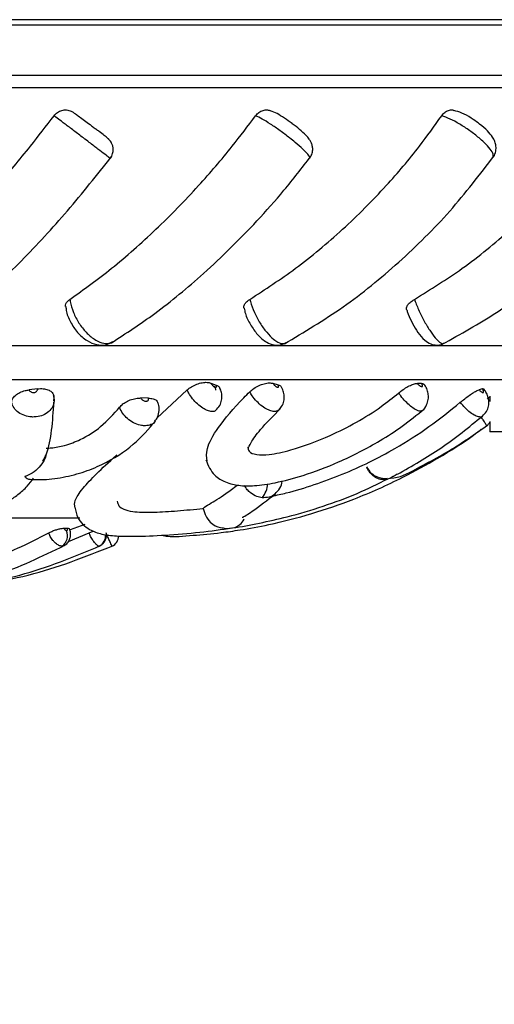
# Model space of a CAD drawing. Header units: millimetres. Extents: x 59 to 109, y 26 to 144.
# Tile 155 of 158: x 75.37 to 77.03, y 140.57 to 144. Entities that reach past the tile are written whole.
import ezdxf

# ---------------------------------------------------------------- set-up
doc = ezdxf.new("R2010")
doc.units = ezdxf.units.MM
doc.styles.add('SLDTEXTSTYLE0', font='TXT', dxfattribs={"width": 0.75})
doc.dimstyles.new('SLDDIMSTYLE0', dxfattribs={"dimtxt": 3.5, "dimasz": 3.302, "dimexe": 0, "dimexo": 0.0625, "dimgap": 0.875, "dimtad": 1, "dimdec": 0, "dimlfac": 20, "dimrnd": 1e-09, "dimzin": 12, "dimdsep": 46, "dimtxsty": 'SLDTEXTSTYLE0', "dimsah": 1, "dimcen": 0.09, "dimadec": 0, "dimazin": 3, "dimtfac": 1, "dimtdec": 0, "dimtofl": 0, "dimtmove": 0, "dimatfit": 3, "dimfxl": 0, "dimfrac": 2, "dimtolj": 1, "dimtzin": 12, "dimarcsym": 0})

# ---------------------------------------------------------------- blocks, each defined once
blk = doc.blocks.new('_D')
at = {"color": 7, "linetype": 'Continuous', "lineweight": 18}
for p, q in [((78.8835, 143.6649), (108.5588, 143.6649)), ((107.5588, 143.6649), (107.5588, 76.3608)), ((75.8335, 76.3608), (108.5588, 76.3608))]:
    blk.add_line(p, q, dxfattribs=at)
for points in [[(107.5588, 143.6649), (107.0508, 140.3629), (108.0668, 140.3629)], [(107.5588, 76.3608), (108.0668, 79.6628), (107.0508, 79.6628)]]:
    blk.add_solid(points, dxfattribs=at)
at = {"color": 7, "linetype": 'Continuous', "lineweight": 18, "insert": (103.047, 105.5185), "char_height": 3.5, "attachment_point": 1, "rotation": 90, "style": 'SLDTEXTSTYLE0'}
blk.add_mtext('1346', dxfattribs=at)

msp = doc.modelspace()

# ---------------------------------------------------------------- linework, layer by layer
at = {"color": 7, "linetype": 'Continuous', "lineweight": 25}
for p, q in [((77.55391, 143.98067), (71.93886, 143.98067)), ((77.55647, 143.99967), (71.94143, 143.99967)), ((77.66056, 143.80467), (71.84605, 143.80467)), ((74.78208, 143.76344), (78.49208, 143.76344)), ((74.78208, 143.76318), (78.53208, 143.76318)), ((74.78208, 142.86318), (77.83208, 142.86318)), ((71.95927, 142.74473), (77.60488, 142.74473)), ((75.43433, 142.71274), (75.40482, 142.70912)), ((75.85065, 142.60984), (75.95651, 142.70858)), ((76.03903, 142.73267), (76.05795, 142.72581)), ((76.25603, 142.73185), (76.27422, 142.72677)), ((76.77485, 142.73135), (76.75983, 142.73128)), ((76.98633, 142.71274), (76.97511, 142.70912)), ((75.82135, 142.68025), (75.795, 142.68073)), ((77.00534, 142.67952), (77.01236, 142.68503)), ((77.01236, 142.68746), (77.01236, 142.66884)), ((77.01236, 142.59879), (77.01236, 142.56229)), ((77.25186, 142.56229), (77.01236, 142.56229)), ((75.38995, 142.40681), (75.38957, 142.40647)), ((76.67471, 142.40681), (76.67401, 142.40647)), ((75.19842, 142.26314), (75.58239, 142.26314)), ((75.52638, 142.22656), (75.53812, 142.22656)), ((75.59899, 142.23965), (75.54763, 142.22124)), ((75.54217, 142.18025), (75.614, 142.21028)), ((75.6511, 142.16488), (75.64935, 142.16422))]:
    msp.add_line(p, q, dxfattribs=at)
at = {"color": 1, "linetype": 'Continuous', "lineweight": 25}
for centre, radius, start, end in [((76.15421, 142.38747), 0.08405, 319.63491, 355.974), ((75.63159, 142.20037), 0.04028, 296.17295, 6.33352)]:
    msp.add_arc(centre, radius, start, end, dxfattribs=at)
at = {"color": 7, "linetype": 'Continuous', "lineweight": 25}
for centre, radius, start, end in [((75.49498, 142.20077), 0.04408, 303.98712, 22.92257), ((75.67782, 142.20071), 0.04, 294.16447, 358.34384)]:
    msp.add_arc(centre, radius, start, end, dxfattribs=at)
for points, knots in [([(75.49194, 143.66488), (75.49574, 143.66904), (75.50334, 143.67738), (75.519, 143.68428), (75.5356, 143.68584), (75.55006, 143.68234), (75.55761, 143.67738), (75.56059, 143.67542)], [0, 0, 0, 0, 0.2150054, 0.4300117, 0.6449629, 0.8598578, 1, 1, 1, 1]), ([(75.56059, 143.67542), (75.56069, 143.67535), (75.56264, 143.67406), (75.56892, 143.66965), (75.58358, 143.65899), (75.60225, 143.64518), (75.61997, 143.6319), (75.6323, 143.62261), (75.63709, 143.61895), (75.63813, 143.61815)], [0, 0, 0, 0, 0.01097157, 0.21711237, 0.423249, 0.62929123, 0.83519511, 0.96397995, 1, 1, 1, 1]), ([(76.1955, 143.66488), (76.19918, 143.66906), (76.20654, 143.67741), (76.22135, 143.68415), (76.23562, 143.68612), (76.24391, 143.68327), (76.2473, 143.6821)], [0, 0, 0, 0, 0.2707253, 0.5414487, 0.812103, 1, 1, 1, 1]), ([(76.32294, 143.63735), (76.31385, 143.64387), (76.29535, 143.65714), (76.2696, 143.67331), (76.25475, 143.67921), (76.24733, 143.68217)], [0, 0, 0, 0, 0.3260332, 0.6630152, 1, 1, 1, 1]), ([(76.84475, 143.66488), (76.84816, 143.66906), (76.85498, 143.67743), (76.86842, 143.68405), (76.87991, 143.68615), (76.886, 143.68395), (76.88771, 143.68333)], [0, 0, 0, 0, 0.2948859, 0.5897734, 0.8845875, 1, 1, 1, 1]), ([(76.95462, 143.65154), (76.95223, 143.65323), (76.93935, 143.66235), (76.91563, 143.67515), (76.89672, 143.68059), (76.88767, 143.6832)], [0, 0, 0, 0, 0.1060406, 0.5719013, 1, 1, 1, 1]), ([(74.89032, 143.02454), (74.9318, 143.05937), (75.01785, 143.13162), (75.15488, 143.26636), (75.2875, 143.41088), (75.40056, 143.54568), (75.4646, 143.62921), (75.49194, 143.66488)], [0, 0, 0, 0, 0.2118102, 0.4394014, 0.6669791, 0.8578275, 1, 1, 1, 1]), ([(75.54755, 143.02454), (75.59594, 143.05937), (75.69632, 143.13162), (75.84825, 143.26636), (75.98969, 143.41088), (76.10573, 143.54568), (76.16864, 143.62921), (76.1955, 143.66488)], [0, 0, 0, 0, 0.21181037, 0.43940128, 0.66697929, 0.85782752, 1, 1, 1, 1]), ([(76.17537, 143.02454), (76.2288, 143.05937), (76.33965, 143.13162), (76.50065, 143.26636), (76.64548, 143.41088), (76.76003, 143.54568), (76.8194, 143.62921), (76.84475, 143.66488)], [0, 0, 0, 0, 0.2118103, 0.4394012, 0.6669791, 0.8578275, 1, 1, 1, 1]), ([(76.38418, 143.5174), (76.38754, 143.52288), (76.39373, 143.53299), (76.3953, 143.54958), (76.39302, 143.56334), (76.38823, 143.57462), (76.38121, 143.58544), (76.36981, 143.59839), (76.35045, 143.61585), (76.33211, 143.6309), (76.32312, 143.63722), (76.32294, 143.63735)], [0, 0, 0, 0, 0.1125404, 0.207294, 0.2899731, 0.3663308, 0.449181, 0.5892485, 0.8072369, 0.9961436, 1, 1, 1, 1]), ([(76.74965, 143.02454), (76.80607, 143.05937), (76.92313, 143.13162), (77.087, 143.26636), (77.22965, 143.41088), (77.33832, 143.54568), (77.39187, 143.62921), (77.41473, 143.66488)], [0, 0, 0, 0, 0.2118102, 0.4394013, 0.6669794, 0.8578274, 1, 1, 1, 1]), ([(77.02374, 143.5201), (77.02435, 143.5207), (77.02995, 143.52626), (77.03403, 143.54051), (77.03502, 143.55881), (77.03047, 143.57582), (77.02103, 143.59323), (77.00462, 143.61259), (76.98089, 143.63394), (76.9623, 143.64639), (76.95462, 143.65154)], [0, 0, 0, 0, 0.0147412, 0.1347265, 0.2365316, 0.3379019, 0.4553737, 0.6400043, 0.8513181, 1, 1, 1, 1]), ([(75.68775, 143.51596), (75.68775, 143.51596), (75.69238, 143.52024), (75.69657, 143.5315), (75.69892, 143.54658), (75.6971, 143.55912), (75.69337, 143.56887), (75.68898, 143.57596), (75.68512, 143.58054), (75.6826, 143.58307), (75.68054, 143.58498), (75.67639, 143.58855), (75.6681, 143.59514), (75.65314, 143.60676), (75.64195, 143.61524), (75.63813, 143.61814)], [0, 0, 0, 0, 0.00002889, 0.11718909, 0.20864635, 0.28484979, 0.34928207, 0.40209041, 0.44074933, 0.46603086, 0.49261831, 0.54084676, 0.73133258, 0.908238, 1, 1, 1, 1]), ([(75.0584, 142.87859), (75.11061, 142.91895), (75.21451, 142.99927), (75.37794, 143.15598), (75.53989, 143.33018), (75.64181, 143.45838), (75.6926, 143.52226)], [0, 0, 0, 0, 0.2522756, 0.5021001, 0.7519044, 1, 1, 1, 1]), ([(75.69229, 142.87317), (75.74268, 142.90592), (75.85044, 142.97598), (76.02276, 143.11844), (76.17356, 143.26668), (76.29746, 143.40616), (76.35765, 143.48324), (76.38859, 143.52287)], [0, 0, 0, 0, 0.2053497, 0.43922, 0.7048938, 0.8482812, 1, 1, 1, 1]), ([(76.29586, 142.86971), (76.36481, 142.91057), (76.50211, 142.99192), (76.69713, 143.15128), (76.87746, 143.32896), (76.97799, 143.46007), (77.02812, 143.52546)], [0, 0, 0, 0, 0.25180181, 0.50141652, 0.75135106, 1, 1, 1, 1]), ([(76.84627, 142.86802), (76.91034, 142.90334), (77.02535, 142.96673), (77.16867, 143.07288), (77.27812, 143.16655), (77.3768, 143.26312), (77.48349, 143.38191), (77.54976, 143.47724), (77.58666, 143.53033)], [0, 0, 0, 0, 0.21852, 0.3921912, 0.5240111, 0.643526, 0.8014898, 1, 1, 1, 1]), ([(75.53215, 142.99928), (75.5322, 143.00238), (75.5323, 143.00866), (75.53851, 143.01761), (75.5449, 143.02251), (75.54755, 143.02454)], [0, 0, 0, 0, 0.3632994, 0.7364256, 1, 1, 1, 1]), ([(76.15491, 142.99321), (76.15435, 142.9951), (76.15299, 142.99975), (76.15713, 143.00866), (76.16501, 143.01759), (76.17234, 143.02251), (76.17537, 143.02454)], [0, 0, 0, 0, 0.2020365, 0.4966594, 0.791628, 1, 1, 1, 1]), ([(76.72548, 142.98402), (76.72382, 142.98604), (76.72049, 142.99008), (76.72216, 142.99889), (76.72865, 143.00862), (76.73846, 143.0176), (76.74637, 143.02251), (76.74965, 143.02454)], [0, 0, 0, 0, 0.21237203, 0.42474131, 0.63713868, 0.84978505, 1, 1, 1, 1]), ([(75.53325, 142.99933), (75.53351, 142.99497), (75.53456, 142.97721), (75.54814, 142.94513), (75.57287, 142.90744), (75.60477, 142.87962), (75.63859, 142.86541), (75.67112, 142.8637), (75.68879, 142.8725), (75.69686, 142.87652)], [0, 0, 0, 0, 0.0558591, 0.2274403, 0.4026437, 0.5855507, 0.7438267, 0.8829514, 1, 1, 1, 1]), ([(76.15541, 142.99332), (76.1566, 142.98742), (76.16044, 142.96848), (76.17695, 142.9354), (76.2021, 142.8996), (76.22939, 142.87596), (76.25822, 142.86497), (76.28304, 142.8642), (76.29592, 142.87102), (76.30112, 142.87377)], [0, 0, 0, 0, 0.0843001, 0.2703217, 0.4570564, 0.660529, 0.7959071, 0.9176531, 1, 1, 1, 1]), ([(76.72374, 142.9856), (76.72512, 142.98139), (76.72989, 142.96671), (76.74344, 142.93907), (76.76285, 142.9067), (76.78158, 142.88391), (76.80374, 142.86865), (76.82636, 142.86422), (76.84318, 142.86576), (76.85045, 142.87084), (76.85207, 142.87198)], [0, 0, 0, 0, 0.0679249, 0.2363147, 0.415113, 0.6206919, 0.7647604, 0.8691357, 0.9707825, 1, 1, 1, 1]), ([(75.34356, 142.66562), (75.34441, 142.66974), (75.34611, 142.67796), (75.35681, 142.69005), (75.37217, 142.70011), (75.38913, 142.7066), (75.4003, 142.70839), (75.40482, 142.70912)], [0, 0, 0, 0, 0.2135575, 0.4271126, 0.6406598, 0.854225, 1, 1, 1, 1]), ([(75.40482, 142.70912), (75.40526, 142.70808), (75.40623, 142.70577), (75.40936, 142.7028), (75.41371, 142.70061), (75.41812, 142.69978), (75.42255, 142.69991), (75.42681, 142.70098), (75.43083, 142.7034), (75.43355, 142.70675), (75.43457, 142.71004), (75.43439, 142.71204), (75.43433, 142.71274)], [0, 0, 0, 0, 0.0918292, 0.2029932, 0.3142352, 0.4256076, 0.4953966, 0.6069543, 0.7185167, 0.8300206, 0.9414019, 1, 1, 1, 1]), ([(75.43433, 142.71274), (75.44094, 142.71317), (75.45416, 142.71403), (75.47148, 142.70993), (75.48428, 142.70232), (75.49067, 142.69305), (75.49105, 142.68654), (75.4912, 142.68402)], [0, 0, 0, 0, 0.2161096, 0.4322258, 0.6481987, 0.8641349, 1, 1, 1, 1]), ([(75.95651, 142.70858), (75.96135, 142.71252), (75.97103, 142.7204), (75.98972, 142.72935), (76.00884, 142.73471), (76.02628, 142.73602), (76.03498, 142.73373), (76.03903, 142.73267)], [0, 0, 0, 0, 0.2053318, 0.4106653, 0.6160041, 0.8213539, 1, 1, 1, 1]), ([(76.03903, 142.73267), (76.03945, 142.73191), (76.04058, 142.72983), (76.04318, 142.72634), (76.04671, 142.7227), (76.04996, 142.72022), (76.05302, 142.71853), (76.05576, 142.71773), (76.05803, 142.71819), (76.05916, 142.71999), (76.05912, 142.72267), (76.05831, 142.72485), (76.05795, 142.72581)], [0, 0, 0, 0, 0.0642248, 0.1749213, 0.2855733, 0.396463, 0.4656546, 0.5776175, 0.6895756, 0.8015837, 0.9133608, 1, 1, 1, 1]), ([(76.05097, 142.72354), (76.05258, 142.71983), (76.05474, 142.71486), (76.05544, 142.70932), (76.05562, 142.70792)], [0, 0, 0, 0, 0.7474848, 1, 1, 1, 1]), ([(76.05703, 142.63846), (76.06185, 142.64357), (76.07127, 142.65354), (76.0774, 142.67253), (76.07808, 142.69072), (76.07552, 142.705), (76.07158, 142.71254), (76.0703, 142.71499)], [0, 0, 0, 0, 0.2484103, 0.4852896, 0.6934419, 0.9007813, 1, 1, 1, 1]), ([(76.05795, 142.72581), (76.06199, 142.72402), (76.06791, 142.72141), (76.06952, 142.71643), (76.07004, 142.71486)], [0, 0, 0, 0, 0.683523, 1, 1, 1, 1]), ([(76.17496, 142.70231), (76.17965, 142.70641), (76.18902, 142.71459), (76.20719, 142.72458), (76.22581, 142.73126), (76.24317, 142.73409), (76.25185, 142.73257), (76.25603, 142.73185)], [0, 0, 0, 0, 0.2030415, 0.4060839, 0.6091314, 0.8121951, 1, 1, 1, 1]), ([(76.25603, 142.73185), (76.25645, 142.73116), (76.25769, 142.72918), (76.2604, 142.72586), (76.26406, 142.72239), (76.26735, 142.7201), (76.27038, 142.71862), (76.27302, 142.71803), (76.2751, 142.7187), (76.27599, 142.72067), (76.2757, 142.72349), (76.27468, 142.72575), (76.27422, 142.72677)], [0, 0, 0, 0, 0.0581974, 0.1690346, 0.2797841, 0.390731, 0.4598723, 0.5719597, 0.6840394, 0.7961975, 0.9081847, 1, 1, 1, 1]), ([(76.27422, 142.72677), (76.27813, 142.72541), (76.28355, 142.72353), (76.28499, 142.71923), (76.28539, 142.71804)], [0, 0, 0, 0, 0.723242, 1, 1, 1, 1]), ([(76.27608, 142.63878), (76.28087, 142.64432), (76.28993, 142.65481), (76.29535, 142.67414), (76.29537, 142.69215), (76.29201, 142.70701), (76.2874, 142.71505), (76.28562, 142.71816)], [0, 0, 0, 0, 0.2508171, 0.4746661, 0.677161, 0.8750216, 1, 1, 1, 1]), ([(76.69441, 142.69801), (76.69961, 142.70216), (76.71, 142.71045), (76.72738, 142.72093), (76.7436, 142.72832), (76.75418, 142.73108), (76.75876, 142.73124), (76.75983, 142.73128)], [0, 0, 0, 0, 0.2321692, 0.4643381, 0.6965148, 0.9287191, 1, 1, 1, 1]), ([(76.75983, 142.73128), (76.76016, 142.73087), (76.7615, 142.7292), (76.76428, 142.72635), (76.76812, 142.72331), (76.77185, 142.72122), (76.77463, 142.72045), (76.77675, 142.72063), (76.77808, 142.72174), (76.77831, 142.72416), (76.77731, 142.72748), (76.77568, 142.73005), (76.77485, 142.73135)], [0, 0, 0, 0, 0.035544, 0.146058, 0.2571215, 0.3689272, 0.4813292, 0.55269, 0.6643995, 0.7761392, 0.8873546, 1, 1, 1, 1]), ([(76.77485, 142.73135), (76.77813, 142.73122), (76.7821, 142.73107), (76.7828, 142.72845), (76.78292, 142.72799)], [0, 0, 0, 0, 0.8223698, 1, 1, 1, 1]), ([(76.77638, 142.63664), (76.77664, 142.63679), (76.78392, 142.64106), (76.79228, 142.65492), (76.79875, 142.67431), (76.79888, 142.69267), (76.79426, 142.70954), (76.78901, 142.72167), (76.78387, 142.72715), (76.78301, 142.72806)], [0, 0, 0, 0, 0.0088194, 0.248427, 0.4429177, 0.6134504, 0.7801548, 0.9632259, 1, 1, 1, 1]), ([(76.90968, 142.66562), (76.91472, 142.66974), (76.92478, 142.67796), (76.94142, 142.69005), (76.95677, 142.70011), (76.96837, 142.7066), (76.97317, 142.70839), (76.97511, 142.70912)], [0, 0, 0, 0, 0.2135542, 0.4271094, 0.640659, 0.8542236, 1, 1, 1, 1]), ([(76.97511, 142.70912), (76.97604, 142.70808), (76.97808, 142.70577), (76.9816, 142.7028), (76.98513, 142.70061), (76.98775, 142.69978), (76.98973, 142.69991), (76.99097, 142.70098), (76.99116, 142.7034), (76.99011, 142.70675), (76.9883, 142.71004), (76.98683, 142.71204), (76.98633, 142.71274)], [0, 0, 0, 0, 0.0918213, 0.202985, 0.3142294, 0.4255977, 0.4953904, 0.6069457, 0.7185136, 0.8300233, 0.9413972, 1, 1, 1, 1]), ([(76.98633, 142.71274), (76.98881, 142.71351), (76.99151, 142.71435), (76.99131, 142.71291), (76.9913, 142.71279)], [0, 0, 0, 0, 0.9179358, 1, 1, 1, 1]), ([(76.98721, 142.61771), (76.99231, 142.62268), (77.00226, 142.63238), (77.00882, 142.65124), (77.01013, 142.66919), (77.00678, 142.68603), (77.00065, 142.7008), (76.99389, 142.70897), (76.99094, 142.71253)], [0, 0, 0, 0, 0.1983797, 0.3864992, 0.5464245, 0.7036001, 0.8709506, 1, 1, 1, 1]), ([(75.49109, 142.6711), (75.49191, 142.67577), (75.49303, 142.68219), (75.49061, 142.68807), (75.48995, 142.68966)], [0, 0, 0, 0, 0.7288827, 1, 1, 1, 1]), ([(75.49153, 142.68003), (75.49231, 142.67651), (75.49331, 142.67197), (75.49188, 142.66763), (75.49156, 142.66666)], [0, 0, 0, 0, 0.7763115, 1, 1, 1, 1]), ([(75.72055, 142.64856), (75.72419, 142.65251), (75.73146, 142.66041), (75.7484, 142.67047), (75.76748, 142.67765), (75.78362, 142.68062), (75.79232, 142.6807), (75.795, 142.68073)], [0, 0, 0, 0, 0.2249429, 0.44989, 0.6748429, 0.8998192, 1, 1, 1, 1]), ([(75.795, 142.68073), (75.79508, 142.68055), (75.79574, 142.67907), (75.79761, 142.67628), (75.80139, 142.67292), (75.80591, 142.67048), (75.81008, 142.6694), (75.81401, 142.66929), (75.81751, 142.67013), (75.82042, 142.67235), (75.8219, 142.67555), (75.82186, 142.67839), (75.82143, 142.67998), (75.82135, 142.68025)], [0, 0, 0, 0, 0.01439874, 0.12553454, 0.23695282, 0.34869871, 0.46066977, 0.53122156, 0.64276325, 0.75431109, 0.86563516, 0.97673001, 1, 1, 1, 1]), ([(75.82135, 142.68025), (75.82698, 142.67976), (75.83823, 142.67876), (75.84982, 142.67281), (75.85272, 142.66682), (75.85404, 142.66408)], [0, 0, 0, 0, 0.3510308, 0.70207773, 1, 1, 1, 1]), ([(76.02671, 142.46053), (76.02476, 142.47408), (76.02039, 142.50459), (76.06362, 142.58014), (76.12372, 142.65168), (76.16784, 142.69527), (76.17496, 142.70231)], [0, 0, 0, 0, 0.2499427, 0.5624798, 0.9293365, 1, 1, 1, 1]), ([(76.16897, 142.51037), (76.16942, 142.50472), (76.17049, 142.49113), (76.19725, 142.48225), (76.24654, 142.4823), (76.33582, 142.50198), (76.4417, 142.54134), (76.54763, 142.5951), (76.62847, 142.64519), (76.67435, 142.68194), (76.69441, 142.69801)], [0, 0, 0, 0, 0.0659643, 0.1588118, 0.2519111, 0.3791723, 0.5957279, 0.7413668, 0.8869303, 1, 1, 1, 1]), ([(77.01236, 142.67036), (77.01225, 142.6705), (77.01138, 142.67167), (77.00923, 142.67445), (77.00619, 142.67838), (77.00434, 142.68073), (77.00371, 142.68154)], [0, 0, 0, 0, 0.0562792, 0.4593867, 0.8142493, 1, 1, 1, 1]), ([(75.45325, 142.46026), (75.457, 142.46775), (75.47363, 142.50101), (75.48511, 142.56811), (75.4895, 142.63336), (75.49173, 142.66662)], [0, 0, 0, 0, 0.124733, 0.553931, 1, 1, 1, 1]), ([(75.46456, 142.5057), (75.47045, 142.50601), (75.49157, 142.50712), (75.53395, 142.51508), (75.59581, 142.53935), (75.66371, 142.58359), (75.70022, 142.62532), (75.72055, 142.64856)], [0, 0, 0, 0, 0.0532332, 0.1907088, 0.3662284, 0.6470613, 1, 1, 1, 1]), ([(75.84397, 142.59971), (75.8474, 142.60425), (75.85578, 142.61529), (75.85937, 142.6367), (75.85862, 142.65436), (75.85463, 142.66254), (75.85391, 142.66401)], [0, 0, 0, 0, 0.2470145, 0.6015673, 0.9282555, 1, 1, 1, 1]), ([(76.02154, 142.46515), (76.02998, 142.44571), (76.0444, 142.41252), (76.08372, 142.38926), (76.11369, 142.37975), (76.14602, 142.37423), (76.19345, 142.37369), (76.26882, 142.38477), (76.3688, 142.41123), (76.49416, 142.45862), (76.61073, 142.51863), (76.71022, 142.58269), (76.75828, 142.62195), (76.78322, 142.64232)], [0, 0, 0, 0, 0.0907201, 0.1548123, 0.1919581, 0.2238143, 0.2985277, 0.3871724, 0.4985449, 0.6367439, 0.8033431, 0.8979889, 1, 1, 1, 1]), ([(76.16715, 142.50761), (76.16753, 142.50723), (76.16954, 142.50523), (76.1785, 142.52582), (76.21025, 142.57111), (76.25664, 142.61832), (76.28203, 142.64415)], [0, 0, 0, 0, 0.0588136, 0.3101366, 0.622517, 1, 1, 1, 1]), ([(76.25315, 142.33856), (76.26944, 142.34203), (76.31721, 142.35218), (76.40017, 142.37796), (76.49829, 142.41366), (76.59322, 142.45644), (76.69536, 142.51103), (76.80201, 142.57907), (76.87378, 142.63676), (76.90968, 142.66562)], [0, 0, 0, 0, 0.07024148, 0.20590559, 0.34144383, 0.47662543, 0.61206676, 0.80590214, 1, 1, 1, 1]), ([(76.6902, 142.41465), (76.74183, 142.44396), (76.84834, 142.50443), (76.93972, 142.57923), (76.9868, 142.61776)], [0, 0, 0, 0, 0.4848229, 1, 1, 1, 1]), ([(75.41074, 142.39724), (75.41985, 142.39665), (75.45185, 142.39459), (75.51416, 142.40133), (75.59059, 142.41959), (75.68176, 142.45654), (75.77295, 142.51597), (75.82221, 142.57323), (75.84633, 142.60126)], [0, 0, 0, 0, 0.0553982, 0.1947107, 0.3365654, 0.4758806, 0.7433762, 1, 1, 1, 1]), ([(75.86813, 142.20228), (75.87461, 142.20087), (75.89905, 142.19555), (75.97041, 142.20114), (76.06182, 142.20912), (76.15082, 142.22168), (76.25387, 142.24051), (76.3871, 142.27422), (76.54687, 142.32912), (76.69684, 142.39553), (76.83541, 142.47206), (76.92707, 142.52862), (76.974, 142.565), (76.98289, 142.5719)], [0, 0, 0, 0, 0.03969127, 0.14978206, 0.24582682, 0.30552957, 0.39302979, 0.51520843, 0.63058617, 0.76523375, 0.86604806, 0.97460369, 1, 1, 1, 1]), ([(76.66448, 142.40091), (76.66494, 142.40093), (76.69877, 142.40174), (76.7551, 142.43441), (76.87712, 142.49629), (76.96026, 142.55509), (77.00439, 142.58631)], [0, 0, 0, 0, 0.003941, 0.2882857, 0.6222265, 1, 1, 1, 1]), ([(77.00073, 142.58469), (77.0028, 142.5858), (77.00773, 142.58845), (77.01066, 142.59328), (77.01236, 142.59608)], [0, 0, 0, 0, 0.4192603, 1, 1, 1, 1]), ([(75.46348, 142.4819), (75.46343, 142.48143), (75.46261, 142.47322), (75.4535, 142.45529), (75.43557, 142.43209), (75.41536, 142.41771), (75.40127, 142.41092), (75.39555, 142.40864), (75.39256, 142.40758), (75.39113, 142.4071), (75.39046, 142.4069), (75.39013, 142.40682), (75.39, 142.40681), (75.38995, 142.40681)], [0, 0, 0, 0, 0.0134124, 0.2329148, 0.5169042, 0.8060065, 0.9015223, 0.9538253, 0.9793576, 0.9909834, 0.996285, 0.9988819, 1, 1, 1, 1]), ([(75.56449, 142.29991), (75.56377, 142.30697), (75.56212, 142.32288), (75.58791, 142.36214), (75.63948, 142.41674), (75.68227, 142.45634), (75.71055, 142.48201), (75.71128, 142.48268)], [0, 0, 0, 0, 0.218112, 0.4916132, 0.7385576, 0.9932381, 1, 1, 1, 1]), ([(76.58194, 142.44021), (76.58719, 142.43243), (76.59749, 142.41714), (76.62077, 142.40453), (76.64055, 142.39977), (76.65136, 142.40044), (76.65496, 142.40067)], [0, 0, 0, 0, 0.2970284, 0.5838854, 0.8613766, 1, 1, 1, 1]), ([(76.67401, 142.40647), (76.67402, 142.40646), (76.67403, 142.40646), (76.67386, 142.40633), (76.67292, 142.40574), (76.66905, 142.40343), (76.6559, 142.39697), (76.63643, 142.39402), (76.61415, 142.40223), (76.59882, 142.41471), (76.58895, 142.42793), (76.58478, 142.43625), (76.58354, 142.43872)], [0, 0, 0, 0, 0.00102556, 0.00250483, 0.00929239, 0.036177, 0.14380716, 0.47196207, 0.65596298, 0.81248578, 0.94419453, 1, 1, 1, 1]), ([(75.05171, 142.22969), (75.06819, 142.23212), (75.13302, 142.24168), (75.21231, 142.26433), (75.28626, 142.2944), (75.33009, 142.31821), (75.36719, 142.3443), (75.39875, 142.37182), (75.41334, 142.39201), (75.42027, 142.4016)], [0, 0, 0, 0, 0.1024562, 0.4031391, 0.5432407, 0.6679362, 0.7767538, 0.894004, 1, 1, 1, 1]), ([(75.38957, 142.40647), (75.38962, 142.40646), (75.38974, 142.40646), (75.39003, 142.40633), (75.39072, 142.40574), (75.39349, 142.40344), (75.40239, 142.39667), (75.4101, 142.39681), (75.41592, 142.39691)], [0, 0, 0, 0, 0.0021694, 0.0053063, 0.0196901, 0.0766564, 0.3047034, 1, 1, 1, 1]), ([(76.11417, 142.2277), (76.1145, 142.22774), (76.14506, 142.23174), (76.20897, 142.24414), (76.31414, 142.26749), (76.42941, 142.30156), (76.54952, 142.34553), (76.62223, 142.38158), (76.65764, 142.39914)], [0, 0, 0, 0, 0.001891, 0.1771946, 0.3562282, 0.5821906, 0.7965097, 1, 1, 1, 1]), ([(76.68921, 142.41484), (76.68691, 142.4133), (76.68335, 142.4109), (76.67891, 142.40864), (76.67659, 142.40758), (76.67548, 142.4071), (76.67499, 142.4069), (76.67478, 142.40682), (76.67473, 142.40681), (76.67471, 142.40681)], [0, 0, 0, 0, 0.4923542, 0.7619755, 0.8935941, 0.9535026, 0.9808324, 0.9942323, 1, 1, 1, 1]), ([(76.01257, 142.29595), (76.01277, 142.29615), (76.0166, 142.29999), (76.0376, 142.31326), (76.0814, 142.3388), (76.11793, 142.36679), (76.13141, 142.37712)], [0, 0, 0, 0, 0.0149838, 0.2902251, 0.7381487, 1, 1, 1, 1]), ([(76.26308, 142.34623), (76.26905, 142.35252), (76.28086, 142.36496), (76.28822, 142.38237), (76.28794, 142.39132), (76.28793, 142.39175)], [0, 0, 0, 0, 0.4933435, 0.9755896, 1, 1, 1, 1]), ([(76.14867, 142.26505), (76.14904, 142.26496), (76.1515, 142.26433), (76.1908, 142.28959), (76.23618, 142.32504), (76.26432, 142.34702)], [0, 0, 0, 0, 0.0631647, 0.4190888, 1, 1, 1, 1]), ([(75.56467, 142.29999), (75.56722, 142.28734), (75.574, 142.25366), (75.6125, 142.22091), (75.65997, 142.20428), (75.70564, 142.19912), (75.77754, 142.19783), (75.88, 142.20199), (75.99626, 142.21117), (76.07628, 142.22239), (76.11417, 142.2277)], [0, 0, 0, 0, 0.0796302, 0.2118549, 0.3227981, 0.4425869, 0.5562017, 0.7075649, 0.8615324, 1, 1, 1, 1]), ([(75.7126, 142.32044), (75.71391, 142.31491), (75.71668, 142.30319), (75.73435, 142.29208), (75.76567, 142.28324), (75.82949, 142.28151), (75.92195, 142.28656), (75.98214, 142.2928), (76.01257, 142.29595)], [0, 0, 0, 0, 0.1405665, 0.2981917, 0.4583429, 0.6739317, 0.8351586, 1, 1, 1, 1]), ([(76.01257, 142.29595), (76.0131, 142.29339), (76.01469, 142.28568), (76.01984, 142.2718), (76.03043, 142.25403), (76.05089, 142.23565), (76.06913, 142.22806), (76.083, 142.22796), (76.08344, 142.22796)], [0, 0, 0, 0, 0.05429018, 0.16308455, 0.31392338, 0.55900159, 0.98588669, 1, 1, 1, 1]), ([(75.4733, 142.21028), (75.47688, 142.21212), (75.48404, 142.2158), (75.49694, 142.22071), (75.50959, 142.22439), (75.51975, 142.22633), (75.52449, 142.2265), (75.52638, 142.22656)], [0, 0, 0, 0, 0.2146716, 0.4293443, 0.6440168, 0.8586958, 1, 1, 1, 1]), ([(75.52638, 142.22656), (75.52666, 142.22593), (75.52741, 142.2243), (75.52887, 142.22218), (75.53077, 142.22013), (75.53282, 142.21861), (75.53454, 142.21798), (75.53539, 142.21795), (75.53558, 142.21794)], [0, 0, 0, 0, 0.137866, 0.3587777, 0.4971212, 0.7178762, 0.9386569, 1, 1, 1, 1]), ([(75.53558, 142.21794), (75.53599, 142.21798), (75.53704, 142.21809), (75.5381, 142.21902), (75.53884, 142.22065), (75.53904, 142.22283), (75.53863, 142.22505), (75.53821, 142.22631), (75.53812, 142.22656)], [0, 0, 0, 0, 0.1445089, 0.3653125, 0.5034198, 0.7243893, 0.9453289, 1, 1, 1, 1]), ([(75.53812, 142.22656), (75.54055, 142.22644), (75.54471, 142.22623), (75.54543, 142.2245), (75.54573, 142.22378)], [0, 0, 0, 0, 0.58283268, 1, 1, 1, 1]), ([(76.07817, 142.22859), (76.0783, 142.22855), (76.08972, 142.22485), (76.10126, 142.22629), (76.11267, 142.22772)], [0, 0, 0, 0, 0.0111004, 1, 1, 1, 1]), ([(76.12119, 142.22905), (76.12122, 142.22905), (76.12136, 142.22908), (76.12166, 142.22914), (76.12227, 142.22927), (76.12408, 142.22977), (76.13047, 142.23205), (76.14189, 142.23988), (76.15197, 142.24976), (76.15489, 142.25783), (76.1549, 142.25786)], [0, 0, 0, 0, 0.0015668, 0.0082346, 0.014885, 0.0355029, 0.1316537, 0.5185927, 0.9978992, 1, 1, 1, 1]), ([(75.23349, 142.10992), (75.2513, 142.11522), (75.29534, 142.12834), (75.376, 142.16002), (75.4371, 142.19158), (75.4733, 142.21028)], [0, 0, 0, 0, 0.2167233, 0.5359344, 1, 1, 1, 1]), ([(75.51962, 142.16422), (75.51869, 142.16426), (75.51442, 142.16445), (75.50587, 142.16761), (75.49576, 142.17528), (75.48642, 142.18561), (75.47872, 142.19708), (75.47496, 142.20623), (75.4733, 142.21028)], [0, 0, 0, 0, 0.0591798, 0.2721303, 0.4850647, 0.6184896, 0.8315269, 1, 1, 1, 1]), ([(75.52698, 142.16674), (75.52914, 142.16775), (75.53589, 142.17094), (75.54355, 142.18074), (75.549, 142.19354), (75.55019, 142.20701), (75.54882, 142.21727), (75.54645, 142.22272), (75.54594, 142.22388)], [0, 0, 0, 0, 0.10683889, 0.33544332, 0.53891706, 0.73260719, 0.94330892, 1, 1, 1, 1]), ([(75.614, 142.21028), (75.61806, 142.21216), (75.62346, 142.21467), (75.62887, 142.21676), (75.63021, 142.21728)], [0, 0, 0, 0, 0.7521701, 1, 1, 1, 1]), ([(75.64935, 142.16422), (75.64886, 142.16426), (75.64656, 142.16445), (75.64131, 142.16761), (75.63417, 142.17528), (75.62679, 142.18561), (75.62, 142.19708), (75.61584, 142.20623), (75.614, 142.21028)], [0, 0, 0, 0, 0.059186, 0.2721334, 0.4850672, 0.6184885, 0.8315272, 1, 1, 1, 1]), ([(75.65107, 142.16492), (75.65477, 142.16693), (75.6623, 142.17101), (75.66977, 142.18106), (75.67382, 142.19168), (75.67514, 142.19951), (75.67469, 142.20357), (75.67461, 142.2043)], [0, 0, 0, 0, 0.2555261, 0.5205822, 0.7440694, 0.9539367, 1, 1, 1, 1]), ([(75.69419, 142.16422), (75.69417, 142.16426), (75.69409, 142.16445), (75.69265, 142.16761), (75.68916, 142.17528), (75.68447, 142.18561), (75.67926, 142.19708), (75.6751, 142.20623), (75.67327, 142.21028)], [0, 0, 0, 0, 0.0591817, 0.2721274, 0.4850612, 0.6184887, 0.8315262, 1, 1, 1, 1]), ([(75.02942, 142.01556), (75.11631, 142.02687), (75.28843, 142.04928), (75.44946, 142.12815), (75.52919, 142.16719)], [0, 0, 0, 0, 0.5048727, 1, 1, 1, 1]), ([(75.07213, 142.01554), (75.17337, 142.02678), (75.37392, 142.04905), (75.56134, 142.12728), (75.65416, 142.16602)], [0, 0, 0, 0, 0.5047887, 1, 1, 1, 1]), ([(75.08702, 142.01553), (75.19322, 142.02675), (75.40362, 142.04898), (75.60022, 142.12707), (75.69758, 142.16574)], [0, 0, 0, 0, 0.50476843, 1, 1, 1, 1]), ([(75.52633, 142.16589), (75.5261, 142.16569), (75.52438, 142.16417), (75.52183, 142.16419), (75.51962, 142.16422)], [0, 0, 0, 0, 0.1322349, 1, 1, 1, 1])]:
    msp.add_open_spline(points, degree=3, knots=knots, dxfattribs=at)
at = {"color": 1, "linetype": 'Continuous', "lineweight": 25}
for points, knots in [([(75.68723, 143.51656), (75.6867, 143.51699), (75.68556, 143.51791), (75.67033, 143.52957), (75.64628, 143.5479), (75.61919, 143.56849), (75.59018, 143.59052), (75.56042, 143.61308), (75.52985, 143.63622), (75.50443, 143.65545), (75.4962, 143.66166), (75.49194, 143.66488)], [0, 0, 0, 0, 0.10197613, 0.21851291, 0.3350371, 0.4515703, 0.52451983, 0.64114534, 0.7578342, 0.87455896, 1, 1, 1, 1]), ([(76.38267, 143.51795), (76.38349, 143.51824), (76.3862, 143.51921), (76.37871, 143.52974), (76.36126, 143.54785), (76.33771, 143.5685), (76.31044, 143.59052), (76.28046, 143.61308), (76.24684, 143.63622), (76.2159, 143.65545), (76.20246, 143.66166), (76.1955, 143.66488)], [0, 0, 0, 0, 0.0528531, 0.1757638, 0.2986622, 0.4215694, 0.4985095, 0.6215144, 0.7445862, 0.8676955, 1, 1, 1, 1]), ([(77.02369, 143.51988), (77.02469, 143.52297), (77.02676, 143.52934), (77.01522, 143.54805), (76.9965, 143.56847), (76.97195, 143.59053), (76.94292, 143.61308), (76.90755, 143.63623), (76.87227, 143.65545), (76.85414, 143.66166), (76.84475, 143.66488)], [0, 0, 0, 0, 0.1239687, 0.2545892, 0.3852203, 0.4669956, 0.5977301, 0.7285363, 0.8593822, 1, 1, 1, 1]), ([(75.54755, 143.02454), (75.54791, 143.02196), (75.54992, 143.00752), (75.55836, 142.97909), (75.57791, 142.94133), (75.60369, 142.90827), (75.62935, 142.88654), (75.65478, 142.87316), (75.67847, 142.86784), (75.69151, 142.87422), (75.69767, 142.87724)], [0, 0, 0, 0, 0.0321848, 0.18020074, 0.32814959, 0.4760928, 0.62404485, 0.71889616, 0.86702886, 1, 1, 1, 1]), ([(76.17537, 143.02454), (76.17603, 143.02196), (76.17971, 143.00752), (76.1902, 142.97909), (76.21011, 142.94133), (76.23377, 142.90828), (76.25564, 142.8865), (76.27593, 142.87328), (76.29167, 142.86799), (76.29865, 142.87287), (76.30112, 142.87459)], [0, 0, 0, 0, 0.0339558, 0.1901167, 0.3462075, 0.5022925, 0.6583865, 0.7584569, 0.914742, 1, 1, 1, 1]), ([(76.74965, 143.02454), (76.75058, 143.02196), (76.7558, 143.00752), (76.76792, 142.97909), (76.78744, 142.94132), (76.80807, 142.9083), (76.8253, 142.88644), (76.83966, 142.87343), (76.84883, 142.86805), (76.85138, 142.87166), (76.85189, 142.87239)], [0, 0, 0, 0, 0.0355896, 0.1992669, 0.3628705, 0.5264674, 0.6900749, 0.7949633, 0.9587702, 1, 1, 1, 1]), ([(76.05727, 142.63919), (76.05676, 142.63834), (76.05421, 142.63406), (76.04387, 142.63269), (76.02971, 142.63556), (76.01363, 142.64337), (75.99684, 142.65523), (75.97884, 142.67308), (75.96478, 142.69178), (75.95901, 142.70349), (75.95651, 142.70858)], [0, 0, 0, 0, 0.0380364, 0.1892773, 0.340526, 0.4340784, 0.5842249, 0.7343271, 0.884675, 1, 1, 1, 1]), ([(76.27578, 142.63811), (76.27231, 142.63612), (76.26536, 142.63214), (76.25079, 142.63443), (76.23478, 142.6409), (76.21761, 142.65167), (76.19885, 142.66849), (76.18408, 142.68627), (76.17765, 142.69758), (76.17496, 142.70231)], [0, 0, 0, 0, 0.1585272, 0.3171234, 0.4150347, 0.5723058, 0.7294611, 0.8868271, 1, 1, 1, 1]), ([(76.77584, 142.63737), (76.77499, 142.63637), (76.77304, 142.63409), (76.76519, 142.63494), (76.75302, 142.63988), (76.73605, 142.65188), (76.71832, 142.66837), (76.70408, 142.68462), (76.6969, 142.69457), (76.69441, 142.69801)], [0, 0, 0, 0, 0.0879127, 0.2009003, 0.3787387, 0.5557176, 0.7317854, 0.9072949, 1, 1, 1, 1]), ([(75.49156, 142.66666), (75.49042, 142.66101), (75.48795, 142.64871), (75.47429, 142.63256), (75.45438, 142.62016), (75.43307, 142.61468), (75.41097, 142.61402), (75.38898, 142.61819), (75.36728, 142.62927), (75.35042, 142.64552), (75.34587, 142.65885), (75.34356, 142.66562)], [0, 0, 0, 0, 0.1000252, 0.2177168, 0.3353316, 0.4528581, 0.5263738, 0.64375, 0.7611095, 0.8785227, 1, 1, 1, 1]), ([(75.84455, 142.59931), (75.84442, 142.59901), (75.84195, 142.59349), (75.83064, 142.58728), (75.81421, 142.58328), (75.79501, 142.58467), (75.77479, 142.59085), (75.75287, 142.60398), (75.73467, 142.62159), (75.72468, 142.63732), (75.72138, 142.64631), (75.72055, 142.64856)], [0, 0, 0, 0, 0.0081256, 0.1506523, 0.2930353, 0.383044, 0.5258254, 0.6683264, 0.810499, 0.9524439, 1, 1, 1, 1]), ([(76.98667, 142.61792), (76.98569, 142.6168), (76.9834, 142.61417), (76.975, 142.61421), (76.96219, 142.61813), (76.94468, 142.62929), (76.92612, 142.64552), (76.91522, 142.65885), (76.90968, 142.66562)], [0, 0, 0, 0, 0.0917708, 0.2138026, 0.4086439, 0.6034551, 0.7983559, 1, 1, 1, 1]), ([(77.00101, 142.58433), (77.00112, 142.58444), (77.0015, 142.58483), (76.99797, 142.5911), (76.99111, 142.60181), (76.9845, 142.61128), (76.98209, 142.61474)], [0, 0, 0, 0, 0.1330721, 0.4699281, 0.8061183, 1, 1, 1, 1]), ([(76.21825, 142.33303), (76.2118, 142.33421), (76.19756, 142.33683), (76.17983, 142.3476), (76.16526, 142.36093), (76.15976, 142.37068), (76.15684, 142.37584)], [0, 0, 0, 0, 0.2622478, 0.5787512, 0.7770524, 1, 1, 1, 1]), ([(76.26308, 142.34623), (76.26266, 142.3458), (76.25718, 142.34019), (76.24222, 142.33337), (76.22641, 142.33315), (76.21825, 142.33303)], [0, 0, 0, 0, 0.0387183, 0.5041695, 1, 1, 1, 1])]:
    msp.add_open_spline(points, degree=3, knots=knots, dxfattribs=at)

# ---------------------------------------------------------------- dimensions: what is measured, and where the dimension line sits
at = {"color": 7, "linetype": 'Continuous', "lineweight": 18}
dim = msp.add_linear_dim(base=(107.55876, 76.36081), p1=(77.88354, 143.66488), p2=(74.83348, 76.36081), angle=90, dimstyle='SLDDIMSTYLE0', dxfattribs=at)
dim.commit()
dim.dimension.update_dxf_attribs({"geometry": '_D', "text_midpoint": (107.55876, 110.69074), "dimtype": 160})

doc.saveas('drawing.dxf')
